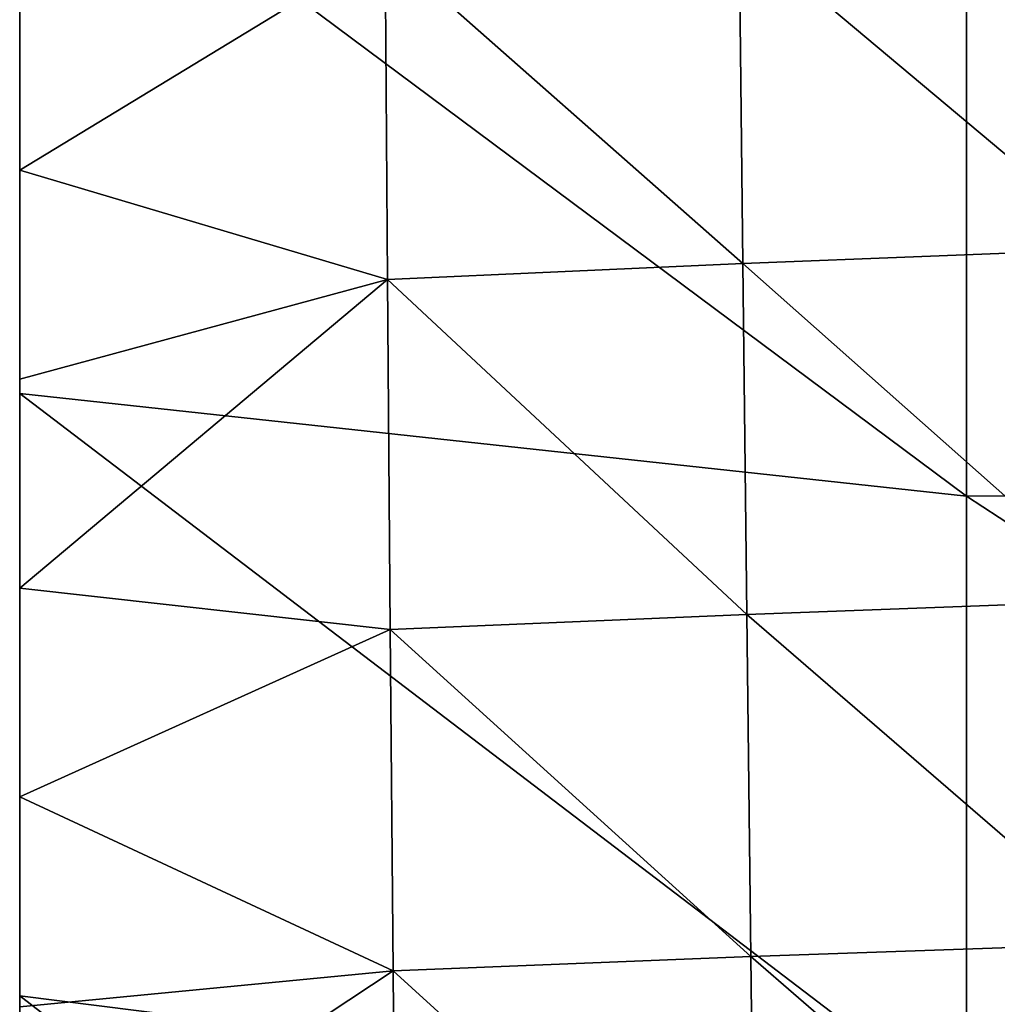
# Model space of a CAD drawing. Header units: millimetres. Extents: x 0 to 484, y -157 to 583.
# Tile 24 of 78: x 22 to 60, y 223 to 261. Entities that reach past the tile are written whole.
import ezdxf

# ---------------------------------------------------------------- set-up
doc = ezdxf.new("R2010")
doc.units = ezdxf.units.MM
doc.layers.add('Layer 01', color=7, linetype='Continuous', true_color=0x000000)

msp = doc.modelspace()

# ---------------------------------------------------------------- linework, layer by layer
at = {"layer": 'Layer 01'}
for points in [[(22, 238.98, 412.144), (22, 288.034, 416.674), (22, 288.855, 409.858)], [(22, 288.855, 409.858), (22, 264.88, 400.763), (22, 238.98, 412.144)], [(22, 288.034, 416.674), (22, 238.98, 412.144), (22, 237.494, 425.574)], [(22, 288.034, 416.674), (22, 237.494, 425.574), (22, 285.965, 430.075)], [(22, 284.955, 436.875), (22, 285.965, 430.075), (22, 237.494, 425.574)], [(22, 260.081, 441.449), (22, 284.068, 443.692), (22, 284.955, 436.875)], [(22, 260.081, 441.449), (22, 284.955, 436.875), (22, 237.494, 425.574)], [(22, 284.068, 443.692), (22, 260.081, 441.449), (22, 279.628, 447.718)], [(22, 260.081, 441.449), (22, 271.539, 448.47), (22, 279.628, 447.718)], [(22, 260.081, 441.449), (22, 263.448, 449.2), (22, 271.539, 448.47)], [(22, 266.011, 380.429), (22, 270.038, 371.416), (22, 246.701, 373.423)], [(22, 270.038, 371.416), (58.644, 266.78, 370.342), (58.643, 242.731, 372.386)], [(22, 270.038, 371.416), (58.643, 242.731, 372.386), (22, 246.701, 373.423)], [(58.644, 266.78, 370.342), (95.31, 266.832, 369.393), (95.308, 242.787, 371.433)], [(58.644, 266.78, 370.342), (95.308, 242.787, 371.433), (58.643, 242.731, 372.386)], [(22, 265.871, 383.794), (22, 266.011, 380.429), (22, 241.662, 378.25)], [(22, 246.701, 373.423), (22, 241.662, 378.25), (22, 266.011, 380.429)], [(22, 241.256, 384.969), (22, 265.719, 387.17), (22, 265.871, 383.794)], [(22, 241.662, 378.25), (22, 241.256, 384.969), (22, 265.871, 383.794)], [(22, 265.548, 390.566), (22, 265.719, 387.17), (22, 241.256, 384.969)], [(22, 240.8, 391.744), (22, 265.355, 393.965), (22, 265.548, 390.566)], [(22, 241.256, 384.969), (22, 240.8, 391.744), (22, 265.548, 390.566)], [(22, 265.355, 393.965), (22, 240.8, 391.744), (22, 240.274, 398.524)], [(22, 265.355, 393.965), (22, 240.274, 398.524), (22, 264.88, 400.763)], [(22, 264.88, 400.763), (22, 240.274, 398.524), (22, 238.98, 412.144)], [(64.518, 252.307, 470.324), (64.369, 265.193, 469.541), (49.847, 264.612, 463.861)], [(49.981, 251.744, 464.649), (49.847, 264.612, 463.861), (36.139, 263.954, 457.391)], [(64.518, 252.307, 470.324), (49.847, 264.612, 463.861), (49.981, 251.744, 464.649)], [(36.139, 263.954, 457.391), (22, 263.448, 449.2), (22, 255.355, 449.909)], [(36.139, 263.954, 457.391), (22, 255.355, 449.909), (36.232, 251.114, 458.269)], [(49.981, 251.744, 464.649), (36.139, 263.954, 457.391), (36.232, 251.114, 458.269)], [(22, 263.448, 449.2), (22, 260.081, 441.449), (22, 255.355, 449.909)], [(22, 260.081, 441.449), (22, 235.999, 439.208), (22, 235.276, 446.063)], [(22, 237.494, 425.574), (22, 235.999, 439.208), (22, 260.081, 441.449)], [(22, 255.355, 449.909), (22, 260.081, 441.449), (22, 235.276, 446.063)], [(22, 255.355, 449.909), (22, 235.276, 446.063), (22, 247.258, 450.596)], [(22, 247.258, 450.596), (36.232, 251.114, 458.269), (22, 255.355, 449.909)], [(64.696, 238.696, 471.018), (64.518, 252.307, 470.324), (49.981, 251.744, 464.649)], [(50.14, 238.159, 465.366), (49.981, 251.744, 464.649), (36.232, 251.114, 458.269)], [(64.696, 238.696, 471.018), (49.981, 251.744, 464.649), (50.14, 238.159, 465.366)], [(22, 239.169, 451.262), (36.342, 237.566, 459.106), (36.232, 251.114, 458.269)], [(22, 239.169, 451.262), (36.232, 251.114, 458.269), (22, 247.258, 450.596)], [(50.14, 238.159, 465.366), (36.232, 251.114, 458.269), (36.342, 237.566, 459.106)], [(22, 247.258, 450.596), (22, 235.276, 446.063), (22, 239.169, 451.262)], [(22, 246.701, 373.423), (22, 223.394, 375.429), (22, 241.662, 378.25)], [(58.641, 218.769, 374.428), (22, 223.394, 375.429), (22, 246.701, 373.423)], [(58.641, 218.769, 374.428), (22, 246.701, 373.423), (58.643, 242.731, 372.386)], [(58.643, 242.731, 372.386), (95.308, 242.787, 371.433), (95.307, 218.78, 373.477)], [(58.643, 242.731, 372.386), (95.307, 218.78, 373.477), (58.641, 218.769, 374.428)], [(22, 241.662, 378.25), (22, 223.394, 375.429), (22, 241.256, 384.969)], [(22, 240.8, 391.744), (22, 241.256, 384.969), (22, 192.435, 394.166)], [(22, 241.256, 384.969), (22, 200.146, 377.429), (22, 192.435, 394.166)], [(22, 200.146, 377.429), (22, 241.256, 384.969), (22, 223.394, 375.429)], [(22, 192.435, 394.166), (22, 240.274, 398.524), (22, 240.8, 391.744)], [(22, 240.274, 398.524), (22, 192.435, 394.166), (22, 191.11, 407.775)], [(22, 240.274, 398.524), (22, 191.11, 407.775), (22, 238.98, 412.144)], [(22, 231.089, 451.905), (22, 239.169, 451.262), (22, 235.276, 446.063)], [(36.342, 237.566, 459.106), (22, 239.169, 451.262), (22, 231.089, 451.905)], [(22, 238.98, 412.144), (22, 191.11, 407.775), (22, 189.851, 421.233)], [(22, 238.98, 412.144), (22, 189.851, 421.233), (22, 237.494, 425.574)], [(64.879, 225.423, 471.595), (64.696, 238.696, 471.018), (50.14, 238.159, 465.366)], [(50.3, 224.912, 465.982), (50.14, 238.159, 465.366), (36.342, 237.566, 459.106)], [(64.879, 225.423, 471.595), (50.14, 238.159, 465.366), (50.3, 224.912, 465.982)], [(36.342, 237.566, 459.106), (22, 231.089, 451.905), (36.451, 224.354, 459.851)], [(22, 212.342, 437.028), (22, 235.999, 439.208), (22, 237.494, 425.574)], [(22, 237.494, 425.574), (22, 189.851, 421.233), (22, 212.342, 437.028)], [(50.3, 224.912, 465.982), (36.342, 237.566, 459.106), (36.451, 224.354, 459.851)], [(22, 235.999, 439.208), (22, 212.342, 437.028), (22, 211.682, 443.881)], [(22, 235.999, 439.208), (22, 211.682, 443.881), (22, 235.276, 446.063)], [(22, 211.682, 443.881), (22, 231.089, 451.905), (22, 235.276, 446.063)], [(22, 231.089, 451.905), (22, 211.682, 443.881), (22, 222.97, 452.529)], [(22, 222.97, 452.529), (36.451, 224.354, 459.851), (22, 231.089, 451.905)], [(65.057, 212.111, 472.108), (64.879, 225.423, 471.595), (50.3, 224.912, 465.982)], [(50.455, 211.616, 466.544), (50.3, 224.912, 465.982), (36.451, 224.354, 459.851)], [(65.057, 212.111, 472.108), (50.3, 224.912, 465.982), (50.455, 211.616, 466.544)], [(36.451, 224.354, 459.851), (22, 222.97, 452.529), (22, 214.796, 453.135)], [(22, 214.796, 453.135), (36.557, 211.083, 460.548), (36.451, 224.354, 459.851)], [(50.455, 211.616, 466.544), (36.451, 224.354, 459.851), (36.557, 211.083, 460.548)], [(58.64, 195.008, 376.46), (22, 200.146, 377.429), (22, 223.394, 375.429)], [(58.64, 195.008, 376.46), (22, 223.394, 375.429), (58.641, 218.769, 374.428)]]:
    msp.add_3dface(points, dxfattribs=at)

doc.saveas('drawing.dxf')
